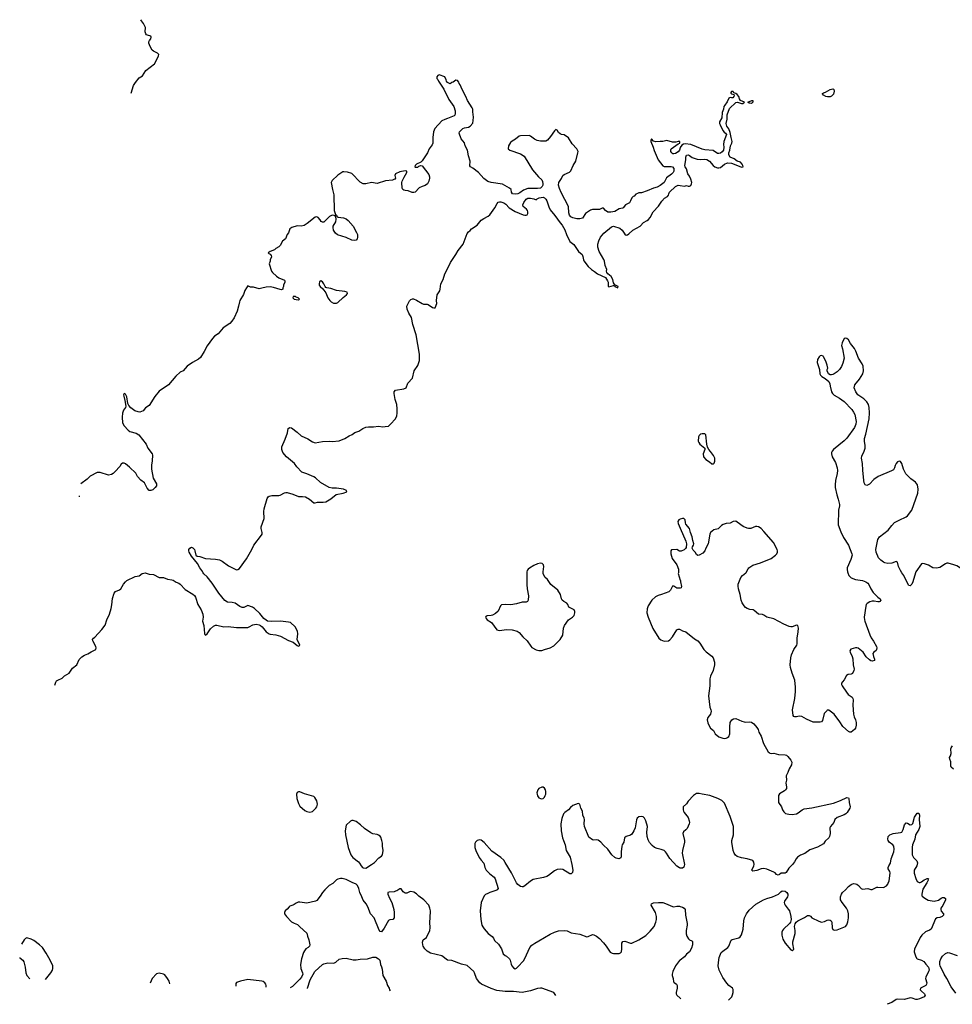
# Model space of a CAD drawing. Header units: inches. Extents: x 1449224 to 1618377, y 389895 to 532950.
# Tile 1 of 105: x 1460607 to 1473868, y 393862 to 407864. Entities that reach past the tile are written whole.
import ezdxf

# ---------------------------------------------------------------- set-up
doc = ezdxf.new("R2010")
doc.units = ezdxf.units.IN
doc.header["$MEASUREMENT"] = 0
for name, color, linetype in [('B4369', 7, 'Continuous'), ('B4379', 7, 'Continuous'), ('B4460', 7, 'Continuous'), ('B4470', 7, 'Continuous')]:
    doc.layers.add(name, color=color, linetype=linetype)

msp = doc.modelspace()

# ---------------------------------------------------------------- linework, layer by layer
at = {"layer": 'B4369', "color": 6}
for points, elevation in [([(1461106, 398401), (1461119, 398441), (1461130, 398460), (1461147, 398473), (1461210, 398502), (1461245, 398535), (1461308, 398572), (1461357, 398643), (1461419, 398690), (1461454, 398766), (1461490, 398805), (1461530, 398827), (1461576, 398844), (1461624, 398876), (1461690, 398910), (1461696, 398930), (1461690, 398950), (1461649, 399030), (1461643, 399050), (1461655, 399070), (1461675, 399085), (1461773, 399190), (1461824, 399256), (1461847, 399330), (1461883, 399410), (1461907, 399490), (1461918, 399542), (1461926, 399634), (1461952, 399710), (1461970, 399731), (1462024, 399756), (1462044, 399770), (1462083, 399837), (1462109, 399871), (1462130, 399891), (1462250, 399944), (1462304, 399956), (1462350, 399990), (1462370, 399995), (1462390, 399996), (1462450, 399977), (1462510, 399975), (1462590, 399934), (1462650, 399930), (1462710, 399906), (1462770, 399899), (1462790, 399892), (1462830, 399866), (1462870, 399850), (1462890, 399836), (1462960, 399760), (1463070, 399694), (1463090, 399676), (1463105, 399650), (1463138, 399550), (1463185, 399470), (1463211, 399410), (1463216, 399370), (1463207, 399310), (1463226, 399250), (1463235, 399135), (1463241, 399121), (1463250, 399113), (1463272, 399130), (1463319, 399201), (1463361, 399239), (1463390, 399254), (1463410, 399255), (1463510, 399231), (1463570, 399234), (1463690, 399219), (1463830, 399219), (1463850, 399220), (1463870, 399228), (1463920, 399260), (1463970, 399268), (1464010, 399261), (1464032, 399250), (1464054, 399230), (1464110, 399160), (1464152, 399132), (1464170, 399126), (1464250, 399117), (1464316, 399096), (1464430, 399035), (1464493, 399013), (1464550, 398963), (1464570, 398955), (1464579, 398961), (1464588, 398970), (1464551, 399050), (1464561, 399130), (1464557, 399170), (1464524, 399230), (1464456, 399290), (1464430, 399297), (1464313, 399313), (1464190, 399306), (1464132, 399312), (1464110, 399324), (1464078, 399350), (1464019, 399419), (1463946, 399490), (1463919, 399510), (1463850, 399533), (1463830, 399526), (1463796, 399504), (1463770, 399503), (1463738, 399518), (1463670, 399565), (1463630, 399578), (1463562, 399582), (1463524, 399604), (1463438, 399710), (1463344, 399850), (1463270, 399941), (1463223, 399983), (1463214, 400000)], 500), ([(1467818, 400000), (1467816, 399830), (1467822, 399770), (1467840, 399670), (1467839, 399610), (1467829, 399591), (1467810, 399582), (1467750, 399579), (1467670, 399556), (1467590, 399542), (1467510, 399547), (1467459, 399541), (1467444, 399530), (1467408, 399452), (1467370, 399421), (1467330, 399395), (1467310, 399390), (1467254, 399386), (1467240, 399380), (1467231, 399370), (1467239, 399350), (1467256, 399330), (1467316, 399290), (1467390, 399188), (1467410, 399181), (1467430, 399180), (1467530, 399190), (1467608, 399188), (1467678, 399170), (1467711, 399151), (1467763, 399090), (1467824, 399030), (1467873, 398953), (1467890, 398935), (1467950, 398905), (1467990, 398894), (1468030, 398896), (1468070, 398909), (1468150, 398933), (1468201, 398959), (1468291, 399050), (1468330, 399110), (1468341, 399210), (1468353, 399250), (1468409, 399331), (1468469, 399370), (1468489, 399390), (1468501, 399430), (1468501, 399450), (1468492, 399470), (1468479, 399479), (1468413, 399510), (1468399, 399550), (1468388, 399568), (1468345, 399590), (1468321, 399610), (1468310, 399630), (1468296, 399690), (1468260, 399750), (1468158, 399830), (1468110, 399905), (1468076, 399936), (1468052, 399990), (1468051, 400000)], 600), ([(1469972, 400000), (1469971, 399989), (1470000, 399893)], 600), ([(1470000, 399781), (1470000, 399780), (1469970, 399778), (1469950, 399782), (1469910, 399808), (1469890, 399808), (1469861, 399750), (1469837, 399730), (1469732, 399688), (1469685, 399675), (1469645, 399655), (1469596, 399610), (1469545, 399530), (1469530, 399488), (1469525, 399430), (1469543, 399370), (1469608, 399208), (1469697, 399070), (1469723, 399043), (1469770, 399026), (1469831, 399030), (1469850, 399043), (1469889, 399090), (1469950, 399186), (1469970, 399199), (1469990, 399195), (1470000, 399190)], 600), ([(1470000, 395799), (1469990, 395802), (1469949, 395829), (1469850, 395938), (1469806, 396010), (1469790, 396032), (1469770, 396048), (1469730, 396063), (1469670, 396077), (1469633, 396093), (1469600, 396120), (1469563, 396163), (1469541, 396201), (1469528, 396250), (1469526, 396310), (1469533, 396390), (1469512, 396470), (1469490, 396509), (1469470, 396527), (1469450, 396532), (1469410, 396529), (1469387, 396510), (1469376, 396485), (1469370, 396430), (1469357, 396370), (1469339, 396330), (1469310, 396283), (1469290, 396266), (1469232, 396248), (1469208, 396230), (1469196, 396170), (1469171, 396129), (1469168, 396112), (1469157, 396030), (1469160, 395970), (1469154, 395946), (1469128, 395932), (1469090, 395941), (1469070, 395952), (1469027, 395987), (1468971, 396070), (1468907, 396127), (1468870, 396169), (1468850, 396184), (1468830, 396196), (1468810, 396200), (1468770, 396196), (1468750, 396202), (1468698, 396238), (1468638, 396390), (1468633, 396430), (1468636, 396490), (1468633, 396510), (1468613, 396550), (1468608, 396610), (1468586, 396650), (1468570, 396709), (1468550, 396717), (1468472, 396688), (1468437, 396663), (1468408, 396630), (1468356, 396590), (1468341, 396570), (1468315, 396505), (1468299, 396430), (1468307, 396330), (1468326, 396230), (1468338, 396190), (1468363, 396130), (1468379, 396050), (1468433, 395953), (1468459, 395850), (1468473, 395770), (1468465, 395735), (1468450, 395719), (1468430, 395718), (1468330, 395777), (1468290, 395785), (1468250, 395779), (1468210, 395760), (1468127, 395693), (1468102, 395678), (1468056, 395664), (1467910, 395635), (1467870, 395612), (1467790, 395545), (1467766, 395534), (1467750, 395532), (1467730, 395537), (1467690, 395567), (1467670, 395590), (1467598, 395730), (1467510, 395878), (1467489, 395910), (1467450, 395951), (1467320, 396040), (1467210, 396162), (1467170, 396197), (1467150, 396202), (1467110, 396192), (1467088, 396170), (1467078, 396150), (1467078, 396090), (1467092, 396050), (1467140, 395950), (1467167, 395910), (1467206, 395870), (1467219, 395810), (1467241, 395770), (1467290, 395719), (1467355, 395670), (1467367, 395647), (1467410, 395510), (1467394, 395490), (1467379, 395481), (1467290, 395451), (1467264, 395436), (1467230, 395423), (1467210, 395405), (1467170, 395310), (1467152, 395190), (1467164, 395070), (1467180, 394990), (1467190, 394964), (1467210, 394935), (1467270, 394869), (1467327, 394827), (1467344, 394804), (1467359, 394770), (1467417, 394717), (1467457, 394650), (1467482, 394582), (1467510, 394557), (1467530, 394548), (1467570, 394509), (1467580, 394490), (1467593, 394433), (1467604, 394410), (1467630, 394381), (1467650, 394367), (1467670, 394377), (1467690, 394395), (1467770, 394480), (1467790, 394514), (1467862, 394670), (1467890, 394704), (1467930, 394734), (1467990, 394763), (1468150, 394860), (1468210, 394889), (1468270, 394908), (1468354, 394914), (1468390, 394908), (1468450, 394880), (1468570, 394859), (1468670, 394824), (1468690, 394827), (1468750, 394853), (1468770, 394850), (1468810, 394830), (1468850, 394798), (1468910, 394736), (1468946, 394690), (1468983, 394630), (1469005, 394605), (1469030, 394590), (1469050, 394585), (1469130, 394584), (1469150, 394592), (1469162, 394610), (1469167, 394650), (1469167, 394730), (1469184, 394756), (1469210, 394762), (1469290, 394733), (1469310, 394734), (1469410, 394777), (1469510, 394839), (1469570, 394901), (1469626, 394970), (1469652, 395030), (1469660, 395070), (1469660, 395110), (1469646, 395170), (1469588, 395270), (1469590, 395293), (1469617, 395303), (1469688, 395312), (1469750, 395311), (1469790, 395298), (1469890, 395252), (1469910, 395250), (1469950, 395260), (1469990, 395258), (1470000, 395255)], 600), ([(1468231, 393989), (1468201, 394030), (1468030, 394090), (1468010, 394093), (1467970, 394087), (1467870, 394054), (1467750, 394032), (1467630, 394043), (1467510, 394043), (1467390, 394059), (1467310, 394087), (1467173, 394150), (1467148, 394168), (1467104, 394230), (1467075, 394310), (1467063, 394330), (1466970, 394415), (1466890, 394434), (1466750, 394487), (1466690, 394491), (1466610, 394550), (1466450, 394591), (1466399, 394619), (1466367, 394650), (1466344, 394690), (1466337, 394710), (1466336, 394744), (1466343, 394777), (1466390, 394811), (1466438, 394910), (1466442, 394950), (1466439, 395030), (1466445, 395090), (1466446, 395190), (1466440, 395230), (1466423, 395270), (1466355, 395350), (1466282, 395402), (1466250, 395434), (1466210, 395457), (1466170, 395467), (1466150, 395463), (1466110, 395441), (1466090, 395442), (1466061, 395461), (1466030, 395504), (1466010, 395505), (1465970, 395476), (1465951, 395469), (1465930, 395463), (1465862, 395458), (1465843, 395450), (1465840, 395430), (1465864, 395370), (1465896, 395310), (1465925, 395210), (1465932, 395168), (1465931, 395090), (1465911, 395070), (1465870, 395065), (1465850, 395053), (1465790, 394945), (1465750, 394895), (1465730, 394899), (1465717, 394917), (1465646, 395090), (1465594, 395150), (1465556, 395250), (1465532, 395290), (1465490, 395341), (1465472, 395392), (1465441, 395450), (1465429, 395510), (1465411, 395550), (1465390, 395572), (1465334, 395594), (1465250, 395639), (1465190, 395653), (1465170, 395653), (1465130, 395644), (1465110, 395633), (1465058, 395582), (1465007, 395553), (1464944, 395490), (1464910, 395450), (1464881, 395399), (1464830, 395340), (1464812, 395328), (1464690, 395300), (1464590, 395315), (1464566, 395314), (1464538, 395302), (1464510, 395280), (1464490, 395270), (1464450, 395260), (1464437, 395250), (1464410, 395213), (1464381, 395190), (1464371, 395170), (1464374, 395150), (1464399, 395110), (1464470, 395035), (1464510, 395014), (1464558, 394998), (1464590, 394962), (1464690, 394875), (1464699, 394830), (1464717, 394777), (1464730, 394710), (1464729, 394691), (1464710, 394671), (1464675, 394650), (1464656, 394624), (1464643, 394597), (1464616, 394510), (1464599, 394430), (1464604, 394370), (1464627, 394310), (1464631, 394290), (1464613, 394250), (1464590, 394221), (1464485, 394115), (1464454, 394095)], 600), ([(1460710, 394808), (1460690, 394799), (1460670, 394779), (1460631, 394718)], 600), ([(1460975, 394216), (1461050, 394310), (1461073, 394350), (1461080, 394370), (1461076, 394410), (1461040, 394490), (1460984, 394590), (1460930, 394670), (1460887, 394710), (1460808, 394770), (1460770, 394791), (1460710, 394808)], 600), ([(1460607, 394530), (1460610, 394525), (1460649, 394490), (1460666, 394466), (1460684, 394390), (1460694, 394310), (1460710, 394270), (1460750, 394223)], 600), ([(1464698, 394087), (1464698, 394090), (1464737, 394210), (1464805, 394330), (1464910, 394427), (1464930, 394438), (1464990, 394450), (1465074, 394446), (1465100, 394460), (1465150, 394502), (1465193, 394513), (1465250, 394519), (1465350, 394497), (1465390, 394496), (1465450, 394504), (1465550, 394507), (1465630, 394535), (1465670, 394534), (1465707, 394510), (1465727, 394490), (1465738, 394430), (1465753, 394393), (1465760, 394360), (1465769, 394270), (1465817, 394190), (1465838, 394130), (1465860, 394090), (1465866, 394070), (1465875, 394053)], 600), ([(1470000, 394492), (1469990, 394485), (1469932, 394410), (1469895, 394330), (1469884, 394290), (1469885, 394270), (1469900, 394230), (1469904, 394184), (1469912, 394172), (1469947, 394150), (1469956, 394130), (1469954, 394090), (1469940, 394030), (1469942, 394010), (1469953, 393990), (1470000, 393948)], 600), ([(1462740, 394155), (1462731, 394190), (1462710, 394230), (1462670, 394280), (1462650, 394293), (1462590, 394303), (1462550, 394295), (1462489, 394231), (1462462, 394164)], 600), ([(1463850, 394214), (1463747, 394193), (1463689, 394171), (1463682, 394158), (1463680, 394122)], 600), ([(1464109, 394107), (1464112, 394128), (1464106, 394150), (1464093, 394170), (1464070, 394185), (1464050, 394191), (1463850, 394214)], 600)]:
    msp.add_lwpolyline(points, dxfattribs=dict(at, elevation=elevation))
at = {"layer": 'B4369', "color": 6, "elevation": 600}
for points in [[(1464570, 396884), (1464550, 396874), (1464544, 396850), (1464548, 396790), (1464570, 396716), (1464590, 396679), (1464660, 396620), (1464690, 396602), (1464730, 396595), (1464770, 396606), (1464817, 396650), (1464830, 396670), (1464839, 396710), (1464830, 396754), (1464804, 396804), (1464790, 396816), (1464656, 396856), (1464590, 396882)], [(1468030, 396950), (1467990, 396932), (1467973, 396910), (1467961, 396870), (1467963, 396850), (1467970, 396827), (1467990, 396798), (1468010, 396787), (1468030, 396784), (1468050, 396788), (1468070, 396808), (1468080, 396830), (1468087, 396850), (1468090, 396890), (1468084, 396910), (1468070, 396935), (1468050, 396950)], [(1465350, 396478), (1465330, 396478), (1465310, 396468), (1465250, 396410), (1465234, 396330), (1465239, 396270), (1465277, 396090), (1465314, 395990), (1465342, 395950), (1465422, 395890), (1465440, 395870), (1465461, 395830), (1465479, 395810), (1465490, 395804), (1465530, 395800), (1465610, 395850), (1465650, 395881), (1465714, 395946), (1465750, 395970), (1465765, 395990), (1465777, 396050), (1465766, 396110), (1465766, 396154), (1465758, 396190), (1465740, 396240), (1465732, 396252), (1465710, 396268), (1465690, 396276), (1465627, 396287), (1465600, 396300), (1465510, 396363), (1465454, 396414), (1465390, 396461)]]:
    msp.add_lwpolyline(points, close=True, dxfattribs=at)
at = {"layer": 'B4379', "color": 6, "elevation": 600}
for points in [[(1472381, 400000), (1472398, 399958), (1472429, 399929), (1472490, 399901), (1472590, 399889), (1472636, 399870), (1472666, 399850), (1472682, 399830), (1472710, 399770), (1472740, 399720), (1472810, 399654), (1472842, 399630), (1472851, 399610), (1472837, 399590), (1472830, 399587), (1472810, 399584), (1472755, 399595), (1472730, 399595), (1472696, 399584), (1472657, 399563), (1472644, 399550), (1472636, 399524), (1472616, 399370), (1472617, 399330), (1472622, 399310), (1472695, 399115), (1472715, 399075), (1472748, 399028), (1472788, 398950), (1472793, 398930), (1472792, 398908), (1472786, 398894), (1472750, 398872), (1472739, 398850), (1472745, 398810), (1472762, 398770), (1472760, 398750), (1472730, 398743), (1472710, 398747), (1472690, 398760), (1472643, 398803), (1472601, 398870), (1472530, 398925), (1472510, 398931), (1472490, 398931), (1472427, 398913), (1472411, 398890), (1472413, 398870), (1472446, 398806), (1472455, 398775), (1472460, 398690), (1472471, 398630), (1472467, 398610), (1472450, 398568), (1472430, 398559), (1472387, 398553), (1472363, 398537), (1472330, 398476), (1472304, 398450), (1472291, 398430), (1472291, 398410), (1472300, 398390), (1472361, 398301), (1472387, 398270), (1472443, 398230), (1472455, 398210), (1472459, 398190), (1472454, 398114), (1472463, 397990), (1472470, 397950), (1472489, 397910), (1472499, 397870), (1472499, 397830), (1472492, 397788), (1472478, 397770), (1472430, 397732), (1472410, 397730), (1472390, 397740), (1472313, 397813), (1472270, 397881), (1472190, 397987), (1472110, 398043), (1472090, 398043), (1472082, 398038), (1472044, 397996), (1472023, 397897), (1472010, 397881), (1471990, 397875), (1471890, 397874), (1471795, 397915), (1471730, 397956), (1471690, 397960), (1471650, 397948), (1471630, 397950), (1471616, 397956), (1471607, 397967), (1471596, 398050), (1471627, 398213), (1471638, 398310), (1471640, 398370), (1471630, 398470), (1471591, 398571), (1471569, 398650), (1471563, 398690), (1471571, 398790), (1471581, 398830), (1471613, 398907), (1471656, 398970), (1471662, 398990), (1471664, 399070), (1471678, 399158), (1471679, 399210), (1471670, 399249), (1471650, 399254), (1471590, 399232), (1471570, 399230), (1471550, 399236), (1471470, 399267), (1471330, 399342), (1471230, 399366), (1471190, 399395), (1471170, 399404), (1471110, 399410), (1471050, 399463), (1471034, 399470), (1470990, 399476), (1470950, 399490), (1470926, 399506), (1470907, 399527), (1470879, 399570), (1470865, 399610), (1470853, 399690), (1470826, 399770), (1470822, 399810), (1470825, 399835), (1470862, 399930), (1470882, 399958), (1470932, 400000)], [(1473345, 400000), (1473307, 399870), (1473290, 399836), (1473270, 399812), (1473250, 399820), (1473230, 399850), (1473180, 399960), (1473152, 400000)], [(1470000, 399893), (1470001, 399890), (1470001, 399870), (1470017, 399803), (1470010, 399786), (1470000, 399781)], [(1470000, 399190), (1470030, 399174), (1470080, 399160), (1470200, 399060), (1470249, 399029), (1470277, 398997), (1470336, 398910), (1470370, 398874), (1470450, 398812), (1470466, 398790), (1470486, 398730), (1470488, 398690), (1470469, 398610), (1470431, 398530), (1470421, 398490), (1470418, 398390), (1470402, 398250), (1470422, 398090), (1470436, 398050), (1470438, 398030), (1470428, 397990), (1470390, 397939), (1470383, 397910), (1470390, 397866), (1470410, 397821), (1470430, 397791), (1470470, 397758), (1470498, 397710), (1470548, 397668), (1470606, 397646), (1470630, 397642), (1470650, 397645), (1470670, 397655), (1470690, 397673), (1470704, 397710), (1470705, 397810), (1470711, 397870), (1470734, 397906), (1470758, 397922), (1470790, 397926), (1470873, 397890), (1470910, 397879), (1470930, 397875), (1470990, 397878), (1471010, 397874), (1471044, 397850), (1471090, 397799), (1471106, 397770), (1471116, 397730), (1471150, 397677), (1471183, 397570), (1471250, 397455), (1471262, 397442), (1471274, 397434), (1471290, 397430), (1471330, 397433), (1471394, 397414), (1471490, 397408), (1471510, 397403), (1471530, 397387), (1471572, 397332), (1471584, 397304), (1471581, 397270), (1471548, 397212), (1471530, 397157), (1471507, 397110), (1471508, 397050), (1471501, 397010), (1471510, 396950), (1471509, 396930), (1471495, 396910), (1471481, 396899), (1471410, 396857), (1471396, 396830), (1471395, 396730), (1471440, 396670), (1471452, 396630), (1471470, 396600), (1471498, 396578), (1471544, 396564), (1471590, 396562), (1471650, 396570), (1471677, 396583), (1471733, 396627), (1471760, 396640), (1471870, 396657), (1472177, 396723), (1472280, 396760), (1472370, 396802), (1472390, 396799), (1472397, 396790), (1472402, 396730), (1472415, 396670), (1472410, 396650), (1472375, 396590), (1472356, 396570), (1472330, 396556), (1472230, 396519), (1472198, 396490), (1472182, 396450), (1472138, 396390), (1472128, 396370), (1472131, 396290), (1472123, 396250), (1472112, 396230), (1472059, 396181), (1472034, 396146), (1471950, 396097), (1471841, 396059), (1471770, 396006), (1471710, 395982), (1471666, 395954), (1471647, 395933), (1471625, 395890), (1471595, 395850), (1471542, 395798), (1471504, 395736), (1471490, 395728), (1471450, 395729), (1471435, 395725), (1471410, 395706), (1471390, 395699), (1471370, 395707), (1471351, 395731), (1471330, 395743), (1471230, 395785), (1471190, 395795), (1471150, 395791), (1471090, 395764), (1471030, 395758), (1471017, 395770), (1471046, 395830), (1471050, 395850), (1471044, 395884), (1471030, 395906), (1470953, 395933), (1470870, 395944), (1470810, 395966), (1470785, 395985), (1470767, 396010), (1470752, 396050), (1470732, 396170), (1470733, 396190), (1470756, 396270), (1470755, 396390), (1470711, 396531), (1470630, 396725), (1470590, 396761), (1470535, 396790), (1470418, 396830), (1470309, 396849), (1470270, 396861), (1470230, 396858), (1470187, 396833), (1470110, 396751), (1470087, 396713), (1470043, 396670), (1470041, 396630), (1470045, 396610), (1470054, 396590), (1470110, 396521), (1470127, 396470), (1470129, 396450), (1470125, 396430), (1470096, 396364), (1470078, 396342), (1470045, 396315), (1470038, 396290), (1470059, 396190), (1470058, 396170), (1470029, 396051), (1470027, 396010), (1470058, 395850), (1470050, 395812), (1470030, 395797), (1470010, 395796), (1470000, 395799)], [(1473886, 397206), (1473853, 397233), (1473845, 397250), (1473848, 397310), (1473831, 397350), (1473830, 397370), (1473843, 397397), (1473852, 397430), (1473847, 397493), (1473852, 397510), (1473870, 397536)], [(1470683, 393923), (1470713, 393950), (1470731, 393970), (1470744, 393996), (1470754, 394030), (1470754, 394074), (1470744, 394090), (1470690, 394131), (1470661, 394161), (1470603, 394243), (1470552, 394350), (1470539, 394410), (1470546, 394494), (1470554, 394526), (1470583, 394597), (1470603, 394617), (1470678, 394670), (1470691, 394690), (1470725, 394775), (1470736, 394784), (1470830, 394809), (1470850, 394822), (1470870, 394848), (1470895, 394930), (1470904, 395050), (1470912, 395090), (1470941, 395150), (1470981, 395199), (1471074, 395286), (1471183, 395350), (1471230, 395368), (1471311, 395389), (1471394, 395430), (1471430, 395463), (1471450, 395474), (1471489, 395469), (1471514, 395454), (1471529, 395430), (1471530, 395410), (1471524, 395390), (1471483, 395330), (1471477, 395310), (1471480, 395290), (1471490, 395270), (1471536, 395216), (1471552, 395190), (1471573, 395110), (1471574, 395066), (1471566, 395030), (1471553, 395010), (1471466, 394930), (1471451, 394910), (1471446, 394890), (1471445, 394845), (1471458, 394790), (1471490, 394730), (1471570, 394639), (1471590, 394628), (1471605, 394635), (1471612, 394648), (1471602, 394722), (1471602, 394750), (1471632, 394868), (1471632, 394910), (1471624, 394970), (1471633, 395007), (1471649, 395031), (1471671, 395049), (1471764, 395096), (1471810, 395125), (1471830, 395127), (1471850, 395114), (1471872, 395092), (1471970, 395045), (1472010, 395030), (1472050, 395038), (1472090, 395059), (1472110, 395064), (1472130, 395061), (1472147, 395047), (1472155, 395030), (1472157, 394950), (1472168, 394928), (1472190, 394917), (1472230, 394919), (1472350, 394967), (1472370, 394991), (1472384, 395036), (1472392, 395090), (1472390, 395150), (1472381, 395190), (1472365, 395230), (1472300, 395310), (1472280, 395350), (1472277, 395390), (1472290, 395430), (1472308, 395452), (1472351, 395490), (1472390, 395538), (1472430, 395567), (1472462, 395578), (1472490, 395577), (1472510, 395570), (1472536, 395550), (1472570, 395509), (1472590, 395498), (1472668, 395508), (1472710, 395493), (1472730, 395494), (1472793, 395527), (1472810, 395530), (1472890, 395525), (1472930, 395547), (1472950, 395569), (1472957, 395583), (1472970, 395616), (1472976, 395650), (1472983, 395730), (1472979, 395750), (1472957, 395790), (1472956, 395810), (1472963, 395830), (1472991, 395870), (1472999, 395930), (1473034, 396030), (1473041, 396070), (1473034, 396110), (1473023, 396130), (1472972, 396170), (1472957, 396190), (1472950, 396210), (1472956, 396250), (1472977, 396270), (1473028, 396290), (1473130, 396305), (1473150, 396312), (1473171, 396349), (1473190, 396413), (1473210, 396441), (1473230, 396437), (1473270, 396415), (1473290, 396418), (1473297, 396423), (1473306, 396434), (1473330, 396522), (1473347, 396553), (1473370, 396580), (1473390, 396581), (1473402, 396550), (1473396, 396490), (1473405, 396390), (1473391, 396349), (1473344, 396270), (1473335, 396210), (1473301, 396130), (1473296, 396096), (1473297, 395990), (1473316, 395950), (1473363, 395903), (1473372, 395872), (1473362, 395830), (1473327, 395770), (1473323, 395750), (1473325, 395725), (1473347, 395650), (1473366, 395610), (1473395, 395595), (1473410, 395595), (1473430, 395603), (1473468, 395632), (1473490, 395644), (1473512, 395652), (1473530, 395650), (1473522, 395638), (1473523, 395630), (1473507, 395590), (1473450, 395498), (1473434, 395430), (1473434, 395410), (1473440, 395400), (1473476, 395370), (1473524, 395344), (1473610, 395328), (1473670, 395342), (1473710, 395373), (1473730, 395382), (1473750, 395382), (1473769, 395369), (1473769, 395350), (1473732, 395268), (1473706, 395230), (1473703, 395210), (1473709, 395189), (1473742, 395150), (1473743, 395130), (1473723, 395110), (1473690, 395097), (1473650, 395090), (1473630, 395078), (1473567, 394933), (1473545, 394915), (1473488, 394892), (1473435, 394845), (1473409, 394811), (1473375, 394730), (1473329, 394650), (1473326, 394610), (1473344, 394550), (1473360, 394520), (1473370, 394508), (1473431, 394491), (1473464, 394470), (1473491, 394431), (1473529, 394390), (1473535, 394370), (1473537, 394350), (1473531, 394330), (1473489, 394250), (1473488, 394230), (1473504, 394170), (1473503, 394150), (1473489, 394130), (1473417, 394090), (1473412, 394070), (1473428, 394050), (1473474, 394010), (1473481, 393990), (1473468, 393970), (1473402, 393938), (1473370, 393929), (1473350, 393931), (1473295, 393950), (1473270, 393952), (1473190, 393933), (1473090, 393934), (1473071, 393930), (1473010, 393890), (1472943, 393862)], [(1470000, 395255), (1470030, 395245), (1470056, 395230), (1470070, 395210), (1470075, 395130), (1470098, 395010), (1470099, 394990), (1470082, 394910), (1470085, 394865), (1470094, 394830), (1470115, 394795), (1470130, 394778), (1470165, 394765), (1470175, 394755), (1470172, 394708), (1470159, 394661), (1470129, 394610), (1470090, 394574), (1470062, 394538), (1470000, 394492)], [(1473919, 394019), (1473851, 394111), (1473790, 394227), (1473750, 394290), (1473694, 394410), (1473688, 394430), (1473690, 394471), (1473704, 394510), (1473730, 394547), (1473773, 394587), (1473802, 394598), (1473830, 394594), (1473937, 394557)], [(1470000, 393948), (1470007, 393942)]]:
    msp.add_lwpolyline(points, dxfattribs=at)
at = {"layer": 'B4460', "color": 6}
for points, elevation in [([(1462193, 406820), (1462226, 406930), (1462251, 406969), (1462305, 407035), (1462352, 407068), (1462400, 407140), (1462522, 407238), (1462544, 407270), (1462582, 407350), (1462583, 407370), (1462577, 407377), (1462565, 407390), (1462510, 407416), (1462491, 407431), (1462461, 407481), (1462441, 407530), (1462442, 407550), (1462451, 407569), (1462470, 407590), (1462475, 407615), (1462470, 407630), (1462423, 407643), (1462410, 407650), (1462401, 407661), (1462392, 407690), (1462394, 407754), (1462369, 407810), (1462341, 407850), (1462327, 407864)], 600), ([(1470000, 406048), (1469997, 406043), (1469989, 406010), (1469970, 405985), (1469930, 405961), (1469910, 405955), (1469896, 405956), (1469878, 405970), (1469865, 405990), (1469863, 406017), (1469872, 406030), (1469970, 406098), (1469994, 406110), (1469994, 406130), (1469970, 406133), (1469936, 406124), (1469890, 406123), (1469810, 406145), (1469750, 406133), (1469714, 406134), (1469650, 406125), (1469617, 406137), (1469589, 406170), (1469581, 406150), (1469583, 406130), (1469616, 406050), (1469630, 406002), (1469686, 405870), (1469750, 405788), (1469770, 405775), (1469870, 405776), (1469890, 405770), (1469907, 405747), (1469906, 405710), (1469897, 405690), (1469874, 405666), (1469806, 405614), (1469770, 405550), (1469713, 405507), (1469670, 405484), (1469618, 405470), (1469530, 405431), (1469450, 405402), (1469410, 405402), (1469390, 405394), (1469370, 405382), (1469344, 405356), (1469329, 405350), (1469309, 405330), (1469294, 405290), (1469278, 405262), (1469222, 405230), (1469189, 405191), (1469177, 405183), (1469130, 405173), (1469070, 405138), (1469012, 405128), (1468970, 405129), (1468937, 405150), (1468910, 405182), (1468890, 405186), (1468850, 405167), (1468750, 405163), (1468724, 405156), (1468653, 405107), (1468610, 405041), (1468570, 405033), (1468530, 405033), (1468470, 405045), (1468443, 405063), (1468426, 405086), (1468416, 405116), (1468408, 405210), (1468307, 405407), (1468284, 405464), (1468270, 405510), (1468273, 405550), (1468312, 405608), (1468332, 405648), (1468350, 405664), (1468424, 405696), (1468444, 405716), (1468477, 405790), (1468513, 405850), (1468544, 405970), (1468547, 405990), (1468530, 406030), (1468461, 406101), (1468410, 406185), (1468350, 406225), (1468310, 406232), (1468290, 406242), (1468270, 406262), (1468250, 406292), (1468230, 406301), (1468210, 406286), (1468156, 406204), (1468110, 406151), (1468090, 406138), (1468010, 406136), (1467964, 406144), (1467926, 406166), (1467871, 406210), (1467850, 406217), (1467730, 406214), (1467708, 406210), (1467656, 406164), (1467610, 406139), (1467584, 406116), (1467557, 406070), (1467553, 406030), (1467574, 406010), (1467730, 405958), (1467782, 405922), (1467899, 405730), (1467982, 405630), (1468030, 405588), (1468042, 405562), (1468047, 405530), (1468045, 405510), (1468036, 405490), (1468010, 405470), (1467970, 405462), (1467830, 405462), (1467770, 405442), (1467718, 405402), (1467690, 405386), (1467650, 405381), (1467612, 405390), (1467599, 405410), (1467595, 405450), (1467573, 405470), (1467470, 405523), (1467310, 405549), (1467265, 405565), (1467207, 405607), (1467130, 405690), (1467050, 405754), (1467019, 405770), (1467006, 405786), (1467010, 405850), (1466988, 405928), (1466973, 406010), (1466940, 406070), (1466930, 406113), (1466885, 406170), (1466854, 406250), (1466858, 406270), (1466910, 406318), (1466930, 406328), (1466990, 406336), (1467010, 406350), (1467050, 406393), (1467057, 406430), (1467059, 406479), (1467048, 406552), (1467048, 406590), (1467041, 406610), (1466975, 406715), (1466952, 406770), (1466897, 406870), (1466870, 406939), (1466857, 406957), (1466850, 406976), (1466830, 406998), (1466810, 407005), (1466770, 406978), (1466749, 406971), (1466727, 406953), (1466690, 406971), (1466676, 406990), (1466671, 407011), (1466652, 407052), (1466570, 407079), (1466550, 407072), (1466538, 407050), (1466538, 407030), (1466554, 407014), (1466564, 406990), (1466636, 406876), (1466708, 406730), (1466781, 406630), (1466800, 406570), (1466801, 406530), (1466793, 406507), (1466783, 406497), (1466690, 406457), (1466650, 406447), (1466610, 406426), (1466510, 406317), (1466492, 406270), (1466481, 406190), (1466481, 406110), (1466474, 406086), (1466430, 406030), (1466403, 405970), (1466330, 405858), (1466310, 405838), (1466250, 405811), (1466228, 405790), (1466226, 405770), (1466230, 405768), (1466270, 405769), (1466281, 405779), (1466310, 405789), (1466330, 405785), (1466422, 405662), (1466435, 405630), (1466435, 405610), (1466425, 405570), (1466404, 405530), (1466373, 405507), (1466328, 405492), (1466289, 405471), (1466230, 405412), (1466213, 405407), (1466188, 405408), (1466130, 405430), (1466090, 405433), (1466070, 405439), (1466055, 405450), (1466044, 405470), (1466041, 405550), (1466046, 405570), (1466074, 405626), (1466111, 405690), (1466111, 405711), (1466090, 405716), (1466010, 405702), (1465950, 405670), (1465939, 405650), (1465949, 405610), (1465942, 405598), (1465928, 405590), (1465910, 405583), (1465810, 405571), (1465690, 405537), (1465610, 405547), (1465530, 405531), (1465490, 405531), (1465450, 405554), (1465330, 405677), (1465270, 405695), (1465218, 405702), (1465200, 405700), (1465130, 405651), (1465050, 405578), (1465037, 405550), (1465055, 405450), (1465074, 405374), (1465078, 405150), (1465096, 405096), (1465110, 405086), (1465122, 405062), (1465135, 405055), (1465210, 405047), (1465249, 405030), (1465275, 405010), (1465346, 404926), (1465398, 404838), (1465410, 404810), (1465412, 404768), (1465406, 404750), (1465390, 404730), (1465370, 404725), (1465330, 404729), (1465249, 404769), (1465127, 404807), (1465095, 404830), (1465071, 404870), (1465063, 404910), (1465063, 404930), (1465101, 404990), (1465106, 405026), (1465102, 405062), (1465094, 405074), (1465080, 405080), (1465050, 405083), (1465013, 405067), (1464930, 404985), (1464910, 404985), (1464895, 404995), (1464880, 405020), (1464850, 405051), (1464830, 405061), (1464810, 405058), (1464696, 404964), (1464650, 404936), (1464610, 404926), (1464550, 404931), (1464478, 404910), (1464449, 404891), (1464429, 404831), (1464409, 404810), (1464388, 404750), (1464345, 404715), (1464310, 404652), (1464290, 404632), (1464250, 404612), (1464229, 404591), (1464166, 404570), (1464138, 404550), (1464150, 404538), (1464170, 404528), (1464182, 404510), (1464188, 404490), (1464169, 404451), (1464168, 404432), (1464155, 404390), (1464189, 404290), (1464202, 404270), (1464257, 404217), (1464290, 404195), (1464370, 404158), (1464378, 404150), (1464378, 404130), (1464358, 404090), (1464358, 404070), (1464348, 404050), (1464346, 404030), (1464330, 404022), (1464310, 404025), (1464216, 404056), (1464170, 404064), (1464110, 404061), (1464050, 404044), (1464010, 404039), (1463930, 404061), (1463890, 404062), (1463850, 404078), (1463830, 404051), (1463810, 404011), (1463790, 403956), (1463738, 403870), (1463730, 403850), (1463720, 403790), (1463699, 403721), (1463655, 403625), (1463624, 403576), (1463595, 403545), (1463500, 403480), (1463430, 403398), (1463378, 403362), (1463350, 403332), (1463270, 403225), (1463232, 403148), (1463178, 403062), (1463150, 403037), (1463064, 402990), (1462990, 402939), (1462930, 402870), (1462889, 402850), (1462825, 402795), (1462723, 402670), (1462590, 402583), (1462530, 402508), (1462450, 402376), (1462397, 402343), (1462360, 402300), (1462317, 402283), (1462290, 402286), (1462242, 402302), (1462186, 402346), (1462158, 402378), (1462145, 402405), (1462130, 402503), (1462110, 402540), (1462090, 402550), (1462084, 402530), (1462086, 402510), (1462101, 402450), (1462115, 402370), (1462109, 402350), (1462085, 402310), (1462070, 402270), (1462064, 402210), (1462070, 402129), (1462090, 402090), (1462150, 402027), (1462175, 402010), (1462264, 401984), (1462301, 401961), (1462407, 401827), (1462430, 401769), (1462489, 401690), (1462493, 401670), (1462492, 401592), (1462480, 401530), (1462482, 401470), (1462506, 401346), (1462550, 401266), (1462553, 401250), (1462550, 401234), (1462535, 401210), (1462500, 401180), (1462470, 401171), (1462450, 401171), (1462421, 401201), (1462379, 401279), (1462330, 401316), (1462283, 401370), (1462257, 401417), (1462170, 401501), (1462110, 401546), (1462090, 401556), (1462070, 401556), (1462050, 401545), (1462029, 401510), (1461963, 401437), (1461934, 401410), (1461910, 401397), (1461868, 401388), (1461750, 401424), (1461730, 401427), (1461710, 401424), (1461610, 401375), (1461564, 401330), (1461476, 401266)], 500), ([(1463214, 400000), (1463198, 400030), (1463168, 400070), (1463133, 400133), (1463050, 400233), (1463018, 400290), (1463012, 400310), (1463012, 400330), (1463024, 400350), (1463050, 400363), (1463070, 400356), (1463090, 400330), (1463098, 400310), (1463111, 400251), (1463130, 400237), (1463170, 400229), (1463250, 400201), (1463392, 400192), (1463450, 400182), (1463484, 400164), (1463577, 400097), (1463670, 400050), (1463690, 400043), (1463710, 400046), (1463730, 400062), (1463830, 400197), (1463906, 400330), (1463934, 400390), (1464047, 400533), (1464053, 400550), (1464054, 400570), (1464038, 400630), (1464038, 400650), (1464081, 400770), (1464080, 400870), (1464084, 400910), (1464125, 401055), (1464140, 401080), (1464155, 401090), (1464190, 401098), (1464290, 401098), (1464310, 401102), (1464370, 401134), (1464390, 401142), (1464410, 401142), (1464490, 401118), (1464570, 401085), (1464630, 401086), (1464670, 401079), (1464727, 401047), (1464790, 400993), (1464810, 400993), (1464839, 401001), (1464922, 401002), (1464961, 401010), (1465031, 401049), (1465107, 401113), (1465204, 401130), (1465260, 401150), (1465254, 401170), (1465210, 401189), (1465110, 401203), (1465050, 401200), (1465006, 401210), (1464882, 401282), (1464814, 401350), (1464790, 401365), (1464690, 401407), (1464619, 401430), (1464547, 401507), (1464512, 401552), (1464400, 401650), (1464349, 401710), (1464335, 401750), (1464334, 401790), (1464382, 401898), (1464415, 401990), (1464426, 402050), (1464450, 402064), (1464470, 402059), (1464550, 401999), (1464607, 401947), (1464703, 401903), (1464770, 401862), (1464810, 401847), (1464912, 401868), (1465009, 401869), (1465050, 401864), (1465150, 401874), (1465230, 401909), (1465290, 401948), (1465333, 401967), (1465370, 401994), (1465430, 402015), (1465488, 402052), (1465530, 402069), (1465565, 402075), (1465636, 402076), (1465710, 402084), (1465770, 402076), (1465803, 402077), (1465850, 402086), (1465881, 402110), (1465952, 402190), (1465970, 402230), (1465975, 402270), (1465976, 402330), (1465968, 402390), (1465944, 402464), (1465929, 402550), (1465929, 402571), (1465950, 402594), (1466067, 402613), (1466101, 402630), (1466125, 402695), (1466190, 402767), (1466214, 402870), (1466270, 402945), (1466290, 403017), (1466292, 403110), (1466242, 403382), (1466196, 403530), (1466177, 403630), (1466141, 403690), (1466118, 403750), (1466113, 403790), (1466120, 403810), (1466150, 403864), (1466170, 403886), (1466190, 403895), (1466207, 403893), (1466250, 403876), (1466330, 403827), (1466350, 403821), (1466400, 403820), (1466415, 403815), (1466475, 403770), (1466495, 403765), (1466513, 403767), (1466538, 403830), (1466535, 403870), (1466541, 403950), (1466579, 404010), (1466586, 404034), (1466593, 404110), (1466628, 404170), (1466652, 404248), (1466696, 404330), (1466730, 404410), (1466810, 404524), (1466840, 404580), (1466913, 404670), (1466970, 404822), (1466990, 404849), (1467010, 404864), (1467031, 404890), (1467110, 404944), (1467170, 405013), (1467204, 405036), (1467270, 405070), (1467293, 405087), (1467365, 405190), (1467394, 405250), (1467410, 405270), (1467430, 405275), (1467450, 405273), (1467490, 405262), (1467519, 405239), (1467566, 405190), (1467650, 405138), (1467764, 405090), (1467790, 405083), (1467810, 405083), (1467822, 405090), (1467830, 405109), (1467831, 405130), (1467826, 405150), (1467813, 405170), (1467766, 405206), (1467761, 405230), (1467775, 405265), (1467808, 405312), (1467830, 405324), (1467870, 405325), (1467916, 405316), (1467950, 405301), (1467964, 405316), (1467991, 405330), (1468050, 405339), (1468070, 405332), (1468090, 405310), (1468100, 405290), (1468130, 405202), (1468150, 405162), (1468218, 405078), (1468290, 404973), (1468320, 404940), (1468357, 404877), (1468381, 404810), (1468427, 404710), (1468485, 404665), (1468553, 404570), (1468604, 404524), (1468615, 404495), (1468622, 404450), (1468630, 404433), (1468690, 404354), (1468735, 404310), (1468782, 404282), (1468821, 404250), (1468937, 404197), (1468967, 404150), (1468973, 404130), (1468974, 404074), (1468984, 404064), (1469050, 404084), (1469062, 404082), (1469069, 404070), (1469114, 404050), (1469117, 404070), (1469070, 404095), (1469050, 404121), (1469039, 404170), (1469018, 404210), (1468971, 404250), (1468956, 404270), (1468951, 404290), (1468953, 404310), (1468933, 404370), (1468924, 404430), (1468914, 404454), (1468844, 404570), (1468827, 404630), (1468828, 404670), (1468841, 404719), (1468867, 404773), (1468912, 404828), (1469022, 404918), (1469050, 404930), (1469141, 404901), (1469172, 404872), (1469210, 404814), (1469230, 404801), (1469250, 404805), (1469270, 404817), (1469327, 404873), (1469427, 404930), (1469479, 404981), (1469530, 405007), (1469550, 405023), (1469571, 405050), (1469614, 405130), (1469690, 405213), (1469735, 405285), (1469775, 405325), (1469818, 405350), (1469833, 405370), (1469837, 405390), (1469848, 405410), (1469930, 405493), (1469970, 405510), (1470000, 405506)], 500), ([(1461454, 401093), (1461454, 401090), (1461452, 401081)], 500), ([(1470000, 400760), (1469978, 400750), (1469967, 400730), (1469970, 400702), (1470000, 400633)], 600), ([(1470000, 400305), (1469990, 400305), (1469950, 400329), (1469873, 400327), (1469865, 400310), (1469867, 400270), (1469884, 400204), (1469950, 400111), (1469974, 400050), (1469972, 400000)], 600), ([(1468051, 400000), (1468050, 400010), (1468058, 400090), (1468053, 400110), (1468038, 400130), (1468010, 400135), (1467970, 400127), (1467916, 400104), (1467855, 400065), (1467836, 400050), (1467822, 400030), (1467818, 400010), (1467818, 400000)], 600)]:
    msp.add_lwpolyline(points, dxfattribs=dict(at, elevation=elevation))
at = {"layer": 'B4460', "color": 6, "elevation": 500}
for points in [[(1464890, 404149), (1464870, 404138), (1464863, 404110), (1464867, 404090), (1464881, 404070), (1464917, 404037), (1464960, 403980), (1464990, 403910), (1465016, 403870), (1465037, 403850), (1465070, 403833), (1465110, 403832), (1465130, 403841), (1465206, 403914), (1465253, 403950), (1465270, 403970), (1465261, 403990), (1465230, 404000), (1465110, 404015), (1465030, 404043), (1464972, 404052), (1464958, 404058), (1464949, 404069), (1464932, 404110), (1464910, 404137)], [(1464527, 403927), (1464494, 403926), (1464492, 403910), (1464510, 403892), (1464536, 403884), (1464570, 403882), (1464586, 403890), (1464566, 403910), (1464538, 403918)]]:
    msp.add_lwpolyline(points, close=True, dxfattribs=at)
at = {"layer": 'B4470', "color": 6}
for points, elevation in [([(1470000, 405506), (1470062, 405498), (1470090, 405508), (1470110, 405498), (1470130, 405499), (1470150, 405507), (1470161, 405530), (1470162, 405550), (1470150, 405594), (1470130, 405638), (1470106, 405670), (1470090, 405745), (1470071, 405770), (1470064, 405790), (1470079, 405870), (1470078, 405910), (1470090, 405937), (1470110, 405944), (1470130, 405935), (1470170, 405905), (1470239, 405879), (1470290, 405874), (1470350, 405882), (1470377, 405877), (1470414, 405854), (1470465, 405790), (1470489, 405770), (1470530, 405757), (1470550, 405757), (1470570, 405764), (1470628, 405812), (1470670, 405827), (1470730, 405822), (1470859, 405770), (1470873, 405767), (1470895, 405770), (1470891, 405790), (1470879, 405810), (1470856, 405836), (1470810, 405854), (1470764, 405884), (1470710, 405911), (1470690, 405941), (1470688, 405972), (1470702, 406010), (1470715, 406070), (1470735, 406110), (1470738, 406130), (1470722, 406190), (1470710, 406262), (1470691, 406310), (1470662, 406350), (1470651, 406390), (1470667, 406450), (1470664, 406490), (1470667, 406510), (1470701, 406599), (1470790, 406686), (1470813, 406693), (1470868, 406670), (1470889, 406670), (1470912, 406690), (1470856, 406716), (1470840, 406740), (1470830, 406771), (1470810, 406799), (1470790, 406813), (1470763, 406823), (1470750, 406841), (1470730, 406845), (1470719, 406830), (1470720, 406820), (1470726, 406810), (1470759, 406800), (1470765, 406790), (1470763, 406770), (1470745, 406755), (1470730, 406751), (1470710, 406757), (1470690, 406747), (1470665, 406695), (1470633, 406650), (1470621, 406630), (1470613, 406590), (1470596, 406544), (1470592, 406470), (1470556, 406410), (1470557, 406390), (1470565, 406370), (1470607, 406290), (1470625, 406265), (1470645, 406250), (1470657, 406230), (1470618, 406130), (1470614, 406090), (1470619, 406050), (1470614, 406010), (1470595, 405985), (1470570, 405965), (1470550, 405959), (1470530, 405963), (1470465, 406005), (1470350, 406014), (1470310, 406022), (1470150, 406091), (1470070, 406101), (1470044, 406096), (1470020, 406080), (1470000, 406048)], 500), ([(1473152, 400000), (1473131, 400030), (1473102, 400090), (1473088, 400148), (1473070, 400157), (1473010, 400137), (1472950, 400132), (1472910, 400140), (1472890, 400150), (1472850, 400177), (1472820, 400210), (1472783, 400290), (1472780, 400330), (1472811, 400470), (1472833, 400510), (1472955, 400605), (1473006, 400670), (1473048, 400712), (1473110, 400749), (1473210, 400794), (1473230, 400809), (1473290, 400890), (1473378, 401130), (1473384, 401190), (1473371, 401250), (1473346, 401286), (1473277, 401337), (1473208, 401408), (1473174, 401470), (1473150, 401555), (1473130, 401582), (1473110, 401587), (1473090, 401577), (1473070, 401555), (1473056, 401524), (1473047, 401490), (1473030, 401465), (1473005, 401450), (1472812, 401368), (1472750, 401324), (1472690, 401260), (1472670, 401248), (1472650, 401242), (1472629, 401249), (1472616, 401276), (1472609, 401309), (1472596, 401456), (1472593, 401553), (1472577, 401630), (1472583, 401657), (1472616, 401730), (1472627, 401770), (1472628, 401810), (1472619, 401870), (1472620, 401910), (1472637, 401970), (1472684, 402190), (1472692, 402272), (1472687, 402350), (1472678, 402390), (1472654, 402430), (1472610, 402472), (1472524, 402530), (1472494, 402570), (1472472, 402630), (1472482, 402670), (1472546, 402754), (1472595, 402830), (1472606, 402870), (1472599, 402939), (1472585, 402970), (1472533, 403053), (1472496, 403150), (1472475, 403190), (1472421, 403261), (1472390, 403312), (1472366, 403330), (1472350, 403333), (1472330, 403329), (1472303, 403270), (1472291, 403230), (1472305, 403185), (1472328, 403050), (1472310, 402982), (1472290, 402930), (1472265, 402890), (1472230, 402856), (1472190, 402829), (1472170, 402817), (1472150, 402813), (1472130, 402814), (1472109, 402829), (1472086, 402870), (1472086, 402890), (1472098, 402910), (1472089, 402950), (1472069, 403010), (1472037, 403070), (1472030, 403078), (1472010, 403087), (1471990, 403082), (1471974, 403070), (1471951, 403030), (1471947, 402990), (1471978, 402890), (1471985, 402830), (1471992, 402810), (1472011, 402790), (1472061, 402760), (1472110, 402718), (1472125, 402685), (1472133, 402653), (1472148, 402570), (1472162, 402550), (1472190, 402524), (1472264, 402484), (1472330, 402433), (1472440, 402320), (1472465, 402285), (1472480, 402250), (1472500, 402150), (1472496, 402110), (1472477, 402063), (1472366, 401914), (1472330, 401876), (1472177, 401750), (1472157, 401730), (1472148, 401710), (1472148, 401690), (1472161, 401650), (1472209, 401569), (1472230, 401490), (1472235, 401455), (1472230, 401410), (1472205, 401310), (1472201, 401250), (1472204, 401210), (1472225, 401105), (1472246, 401046), (1472264, 400970), (1472265, 400950), (1472249, 400890), (1472243, 400683), (1472282, 400582), (1472321, 400501), (1472391, 400390), (1472439, 400270), (1472443, 400250), (1472426, 400186), (1472375, 400070), (1472373, 400047), (1472377, 400010), (1472381, 400000)], 600), ([(1470932, 400000), (1470936, 400004), (1470964, 400056), (1470976, 400070), (1471030, 400105), (1471140, 400140), (1471290, 400202), (1471353, 400247), (1471371, 400269), (1471380, 400290), (1471381, 400310), (1471375, 400330), (1471324, 400430), (1471190, 400588), (1471148, 400628), (1471113, 400650), (1471090, 400657), (1471070, 400656), (1471004, 400630), (1470972, 400628), (1470950, 400632), (1470895, 400655), (1470810, 400721), (1470789, 400731), (1470753, 400727), (1470710, 400703), (1470650, 400699), (1470610, 400687), (1470585, 400670), (1470537, 400623), (1470479, 400610), (1470429, 400570), (1470419, 400550), (1470394, 400410), (1470363, 400350), (1470349, 400310), (1470320, 400280), (1470270, 400249), (1470250, 400244), (1470230, 400259), (1470209, 400290), (1470181, 400321), (1470168, 400348), (1470172, 400370), (1470187, 400390), (1470192, 400410), (1470178, 400458), (1470169, 400510), (1470146, 400570), (1470130, 400629), (1470079, 400690), (1470072, 400710), (1470069, 400750), (1470050, 400769), (1470030, 400773), (1470000, 400760)], 600), ([(1470000, 400633), (1470079, 400450), (1470088, 400410), (1470081, 400359), (1470076, 400344), (1470057, 400323), (1470010, 400304), (1470000, 400305)], 600), ([(1474071, 400000), (1474050, 400020), (1473930, 400098), (1473890, 400113), (1473810, 400134), (1473790, 400135), (1473770, 400126), (1473690, 400074), (1473645, 400065), (1473590, 400070), (1473527, 400107), (1473470, 400128), (1473450, 400131), (1473430, 400124), (1473348, 400010), (1473345, 400000)], 600)]:
    msp.add_lwpolyline(points, dxfattribs=dict(at, elevation=elevation))
for points, elevation in [([(1472095, 406765), (1472068, 406770), (1472035, 406790), (1472022, 406810), (1472024, 406816), (1472035, 406825), (1472064, 406835), (1472129, 406870), (1472170, 406881), (1472178, 406878), (1472185, 406870), (1472186, 406850), (1472176, 406805), (1472150, 406775), (1472130, 406765)], 500), ([(1471010, 406673), (1470978, 406678), (1470962, 406690), (1471016, 406716), (1471033, 406713), (1471030, 406689)], 500), ([(1470310, 401976), (1470289, 401971), (1470270, 401953), (1470260, 401930), (1470255, 401870), (1470262, 401850), (1470278, 401830), (1470347, 401770), (1470348, 401750), (1470326, 401690), (1470331, 401650), (1470365, 401610), (1470417, 401577), (1470450, 401548), (1470470, 401547), (1470481, 401559), (1470492, 401588), (1470491, 401630), (1470470, 401669), (1470430, 401725), (1470405, 401750), (1470386, 401786), (1470376, 401830), (1470361, 401961), (1470350, 401975)], 600)]:
    msp.add_lwpolyline(points, close=True, dxfattribs=dict(at, elevation=elevation))

doc.saveas('drawing.dxf')
